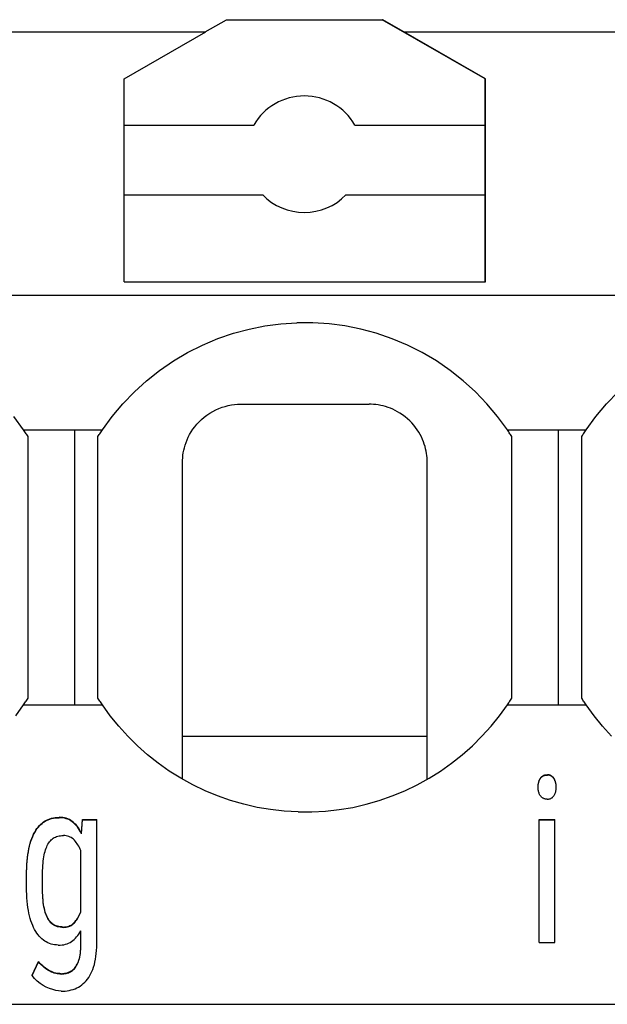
# Model space of a CAD drawing. Header units: millimetres. Extents: x -105 to 192, y -71 to 139.
# Tile 34 of 42: x 49.43 to 54.47, y 41.78 to 50.23. Entities that reach past the tile are written whole.
import ezdxf

# ---------------------------------------------------------------- set-up
doc = ezdxf.new("R2010")
doc.units = ezdxf.units.MM
doc.header["$LTSCALE"] = 1.5
doc.linetypes.add('PHL_THICK', pattern=[0])
doc.layers.add('PROJECTION', color=7, linetype='CONTINUOUS')

msp = doc.modelspace()

# ---------------------------------------------------------------- linework, layer by layer
at = {"layer": 'PROJECTION', "color": 7, "linetype": 'PHL_THICK'}
for p, q in [((51.0203, 50.1268), (51.201, 50.2311)), ((51.201, 50.2311), (52.5389, 50.2311)), ((53.42, 49.7224), (52.5389, 50.2311)), ((52.5389, 50.2311), (52.5439, 50.2311)), ((52.7247, 50.1268), (52.5439, 50.2311)), ((48.5747, 50.1268), (51.0253, 50.1268)), ((50.325, 49.7224), (51.0253, 50.1268)), ((53.425, 49.7224), (52.7247, 50.1268)), ((52.7247, 50.1268), (55.1753, 50.1268)), ((50.325, 47.9811), (50.325, 49.7224)), ((53.42, 49.3271), (53.42, 49.7224)), ((53.425, 47.9811), (53.425, 49.7224)), ((53.42, 49.3886), (53.425, 49.3886)), ((50.325, 49.3271), (51.437, 49.3271)), ((52.303, 49.3271), (53.42, 49.3271)), ((53.42, 48.7271), (53.42, 49.3271)), ((53.42, 49.1771), (53.425, 49.1771)), ((50.325, 48.7271), (51.5129, 48.7271)), ((52.2271, 48.7271), (53.42, 48.7271)), ((53.42, 47.9811), (53.42, 48.7271)), ((53.42, 48.6128), (53.425, 48.6128)), ((50.325, 47.9811), (53.425, 47.9811)), ((37.35, 47.867), (62.25, 47.867)), ((51.2625, 47.5398), (51.3958, 47.5757)), ((51.3958, 47.5757), (51.5312, 47.6028)), ((51.5312, 47.6028), (51.6682, 47.6209)), ((51.6682, 47.6209), (51.806, 47.63)), ((51.9441, 47.63), (51.806, 47.63)), ((52.0819, 47.6209), (51.9441, 47.63)), ((52.2187, 47.6028), (52.0819, 47.6209)), ((52.3542, 47.5757), (52.2187, 47.6028)), ((52.4875, 47.5398), (52.3542, 47.5757)), ((50.9964, 47.4385), (51.1277, 47.4937)), ((51.1277, 47.4937), (51.2625, 47.5398)), ((52.6223, 47.4936), (52.4875, 47.5398)), ((52.7537, 47.4385), (52.6223, 47.4936)), ((50.8691, 47.3745), (50.9964, 47.4385)), ((52.8809, 47.3745), (52.7537, 47.4385)), ((50.7464, 47.3021), (50.8691, 47.3745)), ((53.0035, 47.3021), (52.8809, 47.3745)), ((50.629, 47.2215), (50.7464, 47.3021)), ((53.121, 47.2215), (53.0035, 47.3021)), ((50.5173, 47.1332), (50.629, 47.2215)), ((53.2327, 47.1332), (53.121, 47.2215)), ((50.4119, 47.0376), (50.5173, 47.1332)), ((53.3382, 47.0375), (53.2327, 47.1332)), ((50.3132, 46.935), (50.4119, 47.0376)), ((53.4368, 46.9349), (53.3382, 47.0375)), ((54.4632, 46.935), (54.5619, 47.0376)), ((50.2217, 46.826), (50.3132, 46.935)), ((51.1369, 46.8944), (51.1639, 46.9044)), ((51.1639, 46.9044), (51.1909, 46.9128)), ((51.1909, 46.9128), (51.2178, 46.9195)), ((51.2178, 46.9195), (51.2445, 46.9246)), ((51.2445, 46.9246), (51.2708, 46.9282)), ((51.2708, 46.9282), (51.2966, 46.9303)), ((51.2966, 46.9303), (51.3218, 46.9311)), ((51.3218, 46.9311), (51.3224, 46.9311)), ((51.3224, 46.9311), (51.3229, 46.9311)), ((51.3229, 46.9311), (51.3234, 46.9311)), ((51.3234, 46.9311), (51.3239, 46.9311)), ((51.3239, 46.9311), (51.3245, 46.9311)), ((51.3245, 46.9311), (51.325, 46.9311)), ((51.325, 46.9311), (51.3775, 46.9311)), ((51.3775, 46.9311), (51.4314, 46.9311)), ((51.4314, 46.9311), (51.4867, 46.9311)), ((51.4867, 46.9311), (51.5433, 46.9311)), ((51.5433, 46.9311), (51.6013, 46.9311)), ((51.6013, 46.9311), (51.6606, 46.9311)), ((51.6606, 46.9311), (51.7209, 46.9311)), ((51.7209, 46.9311), (51.7822, 46.9311)), ((51.7822, 46.9311), (51.844, 46.9311)), ((51.844, 46.9311), (51.906, 46.9311)), ((51.906, 46.9311), (51.9679, 46.9311)), ((51.9679, 46.9311), (52.029, 46.9311)), ((52.029, 46.9311), (52.0894, 46.9311)), ((52.0894, 46.9311), (52.1487, 46.9311)), ((52.1487, 46.9311), (52.2067, 46.9311)), ((52.2067, 46.9311), (52.2633, 46.9311)), ((52.2633, 46.9311), (52.3186, 46.9311)), ((52.3186, 46.9311), (52.3724, 46.9311)), ((52.3724, 46.9311), (52.425, 46.9311)), ((52.4445, 46.9307), (52.425, 46.9311)), ((52.4643, 46.9296), (52.4445, 46.9307)), ((52.4844, 46.9276), (52.4643, 46.9296)), ((52.5048, 46.9247), (52.4844, 46.9276)), ((52.5255, 46.9209), (52.5048, 46.9247)), ((52.5463, 46.9162), (52.5255, 46.9209)), ((52.5673, 46.9104), (52.5463, 46.9162)), ((52.5882, 46.9037), (52.5673, 46.9104)), ((52.6092, 46.896), (52.5882, 46.9037)), ((53.5281, 46.8262), (53.4368, 46.9349)), ((54.3717, 46.826), (54.4632, 46.935)), ((49.4621, 46.7111), (49.3781, 46.8262)), ((50.1379, 46.7111), (50.2217, 46.826)), ((50.988, 46.8005), (51.0102, 46.8196)), ((51.0102, 46.8196), (51.0337, 46.8375)), ((51.0337, 46.8375), (51.0584, 46.8541)), ((51.0584, 46.8541), (51.0839, 46.8691)), ((51.0839, 46.8691), (51.1102, 46.8826)), ((51.1102, 46.8826), (51.1369, 46.8944)), ((52.63, 46.8872), (52.6092, 46.896)), ((52.6505, 46.8774), (52.63, 46.8872)), ((52.6707, 46.8665), (52.6505, 46.8774)), ((52.6905, 46.8548), (52.6707, 46.8665)), ((52.7129, 46.8399), (52.6905, 46.8548)), ((52.7343, 46.8239), (52.7129, 46.8399)), ((52.7548, 46.8069), (52.7343, 46.8239)), ((53.6121, 46.7111), (53.5281, 46.8262)), ((54.2879, 46.7111), (54.3717, 46.826)), ((50.9139, 46.7156), (50.9301, 46.7377)), ((50.9301, 46.7377), (50.9478, 46.7593)), ((50.9478, 46.7593), (50.9671, 46.7803)), ((50.9671, 46.7803), (50.988, 46.8005)), ((52.7741, 46.789), (52.7548, 46.8069)), ((52.7922, 46.7704), (52.7741, 46.789)), ((52.8091, 46.7512), (52.7922, 46.7704)), ((52.8246, 46.7316), (52.8091, 46.7512)), ((52.8389, 46.7115), (52.8246, 46.7316)), ((49.4677, 46.7029), (49.4621, 46.7111)), ((49.4621, 46.7111), (49.9, 46.7111)), ((49.4732, 46.6947), (49.4677, 46.7029)), ((49.4786, 46.6864), (49.4732, 46.6947)), ((49.484, 46.6782), (49.4786, 46.6864)), ((49.4894, 46.6699), (49.484, 46.6782)), ((49.4947, 46.6616), (49.4894, 46.6699)), ((49.5, 46.6533), (49.4947, 46.6616)), ((49.5, 46.575), (49.5, 46.6533)), ((49.9, 46.7111), (49.9396, 46.7111)), ((49.9, 46.6183), (49.9, 46.7111)), ((49.9396, 46.7111), (49.9793, 46.7111)), ((49.9793, 46.7111), (50.0189, 46.7111)), ((50.0189, 46.7111), (50.0586, 46.7111)), ((50.0586, 46.7111), (50.0982, 46.7111)), ((50.0982, 46.7111), (50.1379, 46.7111)), ((50.1, 46.6533), (50.1053, 46.6616)), ((50.1, 46.575), (50.1, 46.6533)), ((50.1053, 46.6616), (50.1106, 46.6699)), ((50.1106, 46.6699), (50.116, 46.6782)), ((50.116, 46.6782), (50.1214, 46.6864)), ((50.1214, 46.6864), (50.1268, 46.6947)), ((50.1268, 46.6947), (50.1323, 46.7029)), ((50.1323, 46.7029), (50.1379, 46.7111)), ((50.8642, 46.6253), (50.8745, 46.6479)), ((50.8745, 46.6479), (50.8861, 46.6706)), ((50.8861, 46.6706), (50.8992, 46.6932)), ((50.8992, 46.6932), (50.9139, 46.7156)), ((52.852, 46.6912), (52.8389, 46.7115)), ((52.8639, 46.6707), (52.852, 46.6912)), ((52.8745, 46.6502), (52.8639, 46.6707)), ((52.8839, 46.6297), (52.8745, 46.6502)), ((53.6177, 46.7029), (53.6121, 46.7111)), ((53.6121, 46.7111), (54.05, 46.7111)), ((53.6232, 46.6947), (53.6177, 46.7029)), ((53.6286, 46.6864), (53.6232, 46.6947)), ((53.634, 46.6782), (53.6286, 46.6864)), ((53.6394, 46.6699), (53.634, 46.6782)), ((53.6447, 46.6616), (53.6394, 46.6699)), ((53.65, 46.6533), (53.6447, 46.6616)), ((53.65, 46.575), (53.65, 46.6533)), ((54.05, 46.7111), (54.0896, 46.7111)), ((54.05, 46.6183), (54.05, 46.7111)), ((54.0896, 46.7111), (54.1293, 46.7111)), ((54.1293, 46.7111), (54.1689, 46.7111)), ((54.1689, 46.7111), (54.2086, 46.7111)), ((54.2086, 46.7111), (54.2482, 46.7111)), ((54.2482, 46.7111), (54.2879, 46.7111)), ((54.25, 46.6533), (54.2553, 46.6616)), ((54.25, 46.575), (54.25, 46.6533)), ((54.2553, 46.6616), (54.2606, 46.6699)), ((54.2606, 46.6699), (54.266, 46.6782)), ((54.266, 46.6782), (54.2714, 46.6864)), ((54.2714, 46.6864), (54.2768, 46.6947)), ((54.2768, 46.6947), (54.2823, 46.7029)), ((54.2823, 46.7029), (54.2879, 46.7111)), ((49.5, 46.5018), (49.5, 46.575)), ((49.9, 46.5447), (49.9, 46.6183)), ((50.1, 46.5018), (50.1, 46.575)), ((50.8414, 46.558), (50.8478, 46.5802)), ((50.8478, 46.5802), (50.8554, 46.6027)), ((50.8554, 46.6027), (50.8642, 46.6253)), ((52.8922, 46.6092), (52.8839, 46.6297)), ((52.8994, 46.5889), (52.8922, 46.6092)), ((52.9057, 46.5688), (52.8994, 46.5889)), ((52.9109, 46.5488), (52.9057, 46.5688)), ((53.65, 46.5018), (53.65, 46.575)), ((54.05, 46.5447), (54.05, 46.6183)), ((54.25, 46.5018), (54.25, 46.575)), ((49.5, 46.4229), (49.5, 46.5018)), ((49.9, 46.4682), (49.9, 46.5447)), ((50.1, 46.4229), (50.1, 46.5018)), ((50.8267, 46.472), (50.8288, 46.4931)), ((50.8288, 46.4931), (50.832, 46.5144)), ((50.832, 46.5144), (50.8361, 46.536)), ((50.8361, 46.536), (50.8414, 46.558)), ((52.9153, 46.529), (52.9109, 46.5488)), ((52.9188, 46.5095), (52.9153, 46.529)), ((52.9215, 46.4902), (52.9188, 46.5095)), ((52.9234, 46.4713), (52.9215, 46.4902)), ((53.65, 46.4229), (53.65, 46.5018)), ((54.05, 46.4682), (54.05, 46.5447)), ((54.25, 46.4229), (54.25, 46.5018)), ((49.5, 46.3423), (49.5, 46.4229)), ((49.9, 46.376), (49.9, 46.4682)), ((50.1, 46.3423), (50.1, 46.4229)), ((50.825, 46.4311), (50.8254, 46.4514)), ((50.825, 43.7125), (50.825, 46.4311)), ((50.8254, 46.4514), (50.8267, 46.472)), ((52.9245, 46.4526), (52.9234, 46.4713)), ((52.925, 46.4343), (52.9245, 46.4526)), ((52.925, 46.4337), (52.925, 46.4343)), ((52.925, 46.4332), (52.925, 46.4337)), ((52.925, 46.4327), (52.925, 46.4332)), ((52.925, 46.4322), (52.925, 46.4327)), ((52.925, 46.4316), (52.925, 46.4322)), ((52.925, 46.4311), (52.925, 46.4316)), ((52.925, 46.3574), (52.925, 46.4311)), ((53.65, 46.3423), (53.65, 46.4229)), ((54.05, 46.376), (54.05, 46.4682)), ((54.25, 46.3423), (54.25, 46.4229)), ((49.5, 46.2754), (49.5, 46.3423)), ((49.9, 46.3008), (49.9, 46.376)), ((50.1, 46.2754), (50.1, 46.3423)), ((52.925, 46.2812), (52.925, 46.3574)), ((53.65, 46.2754), (53.65, 46.3423)), ((54.05, 46.3008), (54.05, 46.376)), ((54.25, 46.2754), (54.25, 46.3423)), ((49.5, 46.1949), (49.5, 46.2754)), ((49.9, 46.2228), (49.9, 46.3008)), ((49.9, 46.1354), (49.9, 46.2228)), ((50.1, 46.1949), (50.1, 46.2754)), ((52.925, 46.2022), (52.925, 46.2812)), ((53.65, 46.1949), (53.65, 46.2754)), ((54.05, 46.2228), (54.05, 46.3008)), ((54.05, 46.1354), (54.05, 46.2228)), ((54.25, 46.1949), (54.25, 46.2754)), ((49.5, 46.1107), (49.5, 46.1949)), ((50.1, 46.1107), (50.1, 46.1949)), ((52.925, 46.1198), (52.925, 46.2022)), ((53.65, 46.1107), (53.65, 46.1949)), ((54.25, 46.1107), (54.25, 46.1949)), ((49.5, 46.0225), (49.5, 46.1107)), ((49.9, 46.0408), (49.9, 46.1354)), ((50.1, 46.0225), (50.1, 46.1107)), ((52.925, 46.0334), (52.925, 46.1198)), ((53.65, 46.0225), (53.65, 46.1107)), ((54.05, 46.0408), (54.05, 46.1354)), ((54.25, 46.0225), (54.25, 46.1107)), ((49.5, 45.9356), (49.5, 46.0225)), ((49.9, 45.949), (49.9, 46.0408)), ((50.1, 45.9356), (50.1, 46.0225)), ((52.925, 45.9424), (52.925, 46.0334)), ((53.65, 45.9356), (53.65, 46.0225)), ((54.05, 45.949), (54.05, 46.0408)), ((54.25, 45.9356), (54.25, 46.0225)), ((49.5, 45.8423), (49.5, 45.9356)), ((49.9, 45.8536), (49.9, 45.949)), ((50.1, 45.8423), (50.1, 45.9356)), ((52.925, 45.8461), (52.925, 45.9424)), ((53.65, 45.8423), (53.65, 45.9356)), ((54.05, 45.8536), (54.05, 45.949)), ((54.25, 45.8423), (54.25, 45.9356)), ((49.5, 45.7459), (49.5, 45.8423)), ((49.9, 45.7535), (49.9, 45.8536)), ((50.1, 45.7459), (50.1, 45.8423)), ((52.925, 45.7446), (52.925, 45.8461)), ((53.65, 45.7459), (53.65, 45.8423)), ((54.05, 45.7535), (54.05, 45.8536)), ((54.25, 45.7459), (54.25, 45.8423)), ((49.5, 45.651), (49.5, 45.7459)), ((49.9, 45.6544), (49.9, 45.7535)), ((50.1, 45.651), (50.1, 45.7459)), ((52.925, 45.639), (52.925, 45.7446)), ((53.65, 45.651), (53.65, 45.7459)), ((54.05, 45.6544), (54.05, 45.7535)), ((54.25, 45.651), (54.25, 45.7459)), ((49.5, 45.5561), (49.5, 45.651)), ((49.9, 45.5545), (49.9, 45.6544)), ((50.1, 45.5561), (50.1, 45.651)), ((52.925, 45.5316), (52.925, 45.639)), ((53.65, 45.5561), (53.65, 45.651)), ((54.05, 45.5545), (54.05, 45.6544)), ((54.25, 45.5561), (54.25, 45.651)), ((49.5, 45.4674), (49.5, 45.5561)), ((49.9, 45.4609), (49.9, 45.5545)), ((50.1, 45.4674), (50.1, 45.5561)), ((53.65, 45.4674), (53.65, 45.5561)), ((54.05, 45.4609), (54.05, 45.5545)), ((54.25, 45.4674), (54.25, 45.5561)), ((49.5, 45.3715), (49.5, 45.4674)), ((50.1, 45.3715), (50.1, 45.4674)), ((52.925, 45.4258), (52.925, 45.5316)), ((53.65, 45.3715), (53.65, 45.4674)), ((54.25, 45.3715), (54.25, 45.4674)), ((49.9, 45.3618), (49.9, 45.4609)), ((52.925, 45.3239), (52.925, 45.4258)), ((54.05, 45.3618), (54.05, 45.4609)), ((49.5, 45.2779), (49.5, 45.3715)), ((49.9, 45.2648), (49.9, 45.3618)), ((50.1, 45.2779), (50.1, 45.3715)), ((52.925, 45.2273), (52.925, 45.3239)), ((53.65, 45.2779), (53.65, 45.3715)), ((54.05, 45.2648), (54.05, 45.3618)), ((54.25, 45.2779), (54.25, 45.3715)), ((49.5, 45.1898), (49.5, 45.2779)), ((49.9, 45.1682), (49.9, 45.2648)), ((50.1, 45.1898), (50.1, 45.2779)), ((52.925, 45.1358), (52.925, 45.2273)), ((53.65, 45.1898), (53.65, 45.2779)), ((54.05, 45.1682), (54.05, 45.2648)), ((54.25, 45.1898), (54.25, 45.2779)), ((49.5, 45.1011), (49.5, 45.1898)), ((49.9, 45.0799), (49.9, 45.1682)), ((50.1, 45.1011), (50.1, 45.1898)), ((52.925, 45.049), (52.925, 45.1358)), ((53.65, 45.1011), (53.65, 45.1898)), ((54.05, 45.0799), (54.05, 45.1682)), ((54.25, 45.1011), (54.25, 45.1898)), ((49.5, 45.0218), (49.5, 45.1011)), ((49.9, 44.9959), (49.9, 45.0799)), ((50.1, 45.0218), (50.1, 45.1011)), ((52.925, 44.9663), (52.925, 45.049)), ((53.65, 45.0218), (53.65, 45.1011)), ((54.05, 44.9959), (54.05, 45.0799)), ((54.25, 45.0218), (54.25, 45.1011)), ((49.5, 44.9401), (49.5, 45.0218)), ((49.9, 44.909), (49.9, 44.9959)), ((50.1, 44.9401), (50.1, 45.0218)), ((52.925, 44.8871), (52.925, 44.9663)), ((53.65, 44.9401), (53.65, 45.0218)), ((54.05, 44.909), (54.05, 44.9959)), ((54.25, 44.9401), (54.25, 45.0218)), ((49.5, 44.8556), (49.5, 44.9401)), ((49.9, 44.8191), (49.9, 44.909)), ((50.1, 44.8556), (50.1, 44.9401)), ((52.925, 44.8107), (52.925, 44.8871)), ((53.65, 44.8556), (53.65, 44.9401)), ((54.05, 44.8191), (54.05, 44.909)), ((54.25, 44.8556), (54.25, 44.9401)), ((49.5, 44.7728), (49.5, 44.8556)), ((49.9, 44.736), (49.9, 44.8191)), ((50.1, 44.7728), (50.1, 44.8556)), ((52.925, 44.7368), (52.925, 44.8107)), ((53.65, 44.7728), (53.65, 44.8556)), ((54.05, 44.736), (54.05, 44.8191)), ((54.25, 44.7728), (54.25, 44.8556)), ((49.5, 44.696), (49.5, 44.7728)), ((49.9, 44.6574), (49.9, 44.736)), ((50.1, 44.696), (50.1, 44.7728)), ((52.925, 44.665), (52.925, 44.7368)), ((53.65, 44.696), (53.65, 44.7728)), ((54.05, 44.6574), (54.05, 44.736)), ((54.25, 44.696), (54.25, 44.7728)), ((49.5, 44.6237), (49.5, 44.696)), ((49.5, 44.5573), (49.5, 44.6237)), ((49.9, 44.5861), (49.9, 44.6574)), ((50.1, 44.6237), (50.1, 44.696)), ((50.1, 44.5573), (50.1, 44.6237)), ((52.925, 44.5949), (52.925, 44.665)), ((53.65, 44.6237), (53.65, 44.696)), ((53.65, 44.5573), (53.65, 44.6237)), ((54.05, 44.5861), (54.05, 44.6574)), ((54.25, 44.6237), (54.25, 44.696)), ((54.25, 44.5573), (54.25, 44.6237)), ((49.5, 44.4858), (49.5, 44.5573)), ((49.9, 44.5131), (49.9, 44.5861)), ((50.1, 44.4858), (50.1, 44.5573)), ((52.925, 44.5264), (52.925, 44.5949)), ((53.65, 44.4858), (53.65, 44.5573)), ((54.05, 44.5131), (54.05, 44.5861)), ((54.25, 44.4858), (54.25, 44.5573)), ((49.5, 44.4089), (49.5, 44.4858)), ((49.9, 44.4343), (49.9, 44.5131)), ((50.1, 44.4089), (50.1, 44.4858)), ((52.925, 44.4591), (52.925, 44.5264)), ((52.925, 44.393), (52.925, 44.4591)), ((53.65, 44.4089), (53.65, 44.4858)), ((54.05, 44.4343), (54.05, 44.5131)), ((54.25, 44.4089), (54.25, 44.4858)), ((49.4677, 44.3593), (49.4732, 44.3675)), ((49.4732, 44.3675), (49.4786, 44.3758)), ((49.4786, 44.3758), (49.484, 44.384)), ((49.484, 44.384), (49.4894, 44.3923)), ((49.4894, 44.3923), (49.4947, 44.4006)), ((49.4947, 44.4006), (49.5, 44.4089)), ((49.9, 44.3511), (49.9, 44.4343)), ((50.1053, 44.4006), (50.1, 44.4089)), ((50.1106, 44.3923), (50.1053, 44.4006)), ((50.116, 44.384), (50.1106, 44.3923)), ((50.1214, 44.3758), (50.116, 44.384)), ((50.1268, 44.3675), (50.1214, 44.3758)), ((50.1323, 44.3593), (50.1268, 44.3675)), ((52.925, 44.3279), (52.925, 44.393)), ((53.6177, 44.3593), (53.6232, 44.3675)), ((53.6232, 44.3675), (53.6286, 44.3758)), ((53.6286, 44.3758), (53.634, 44.384)), ((53.634, 44.384), (53.6394, 44.3923)), ((53.6394, 44.3923), (53.6447, 44.4006)), ((53.6447, 44.4006), (53.65, 44.4089)), ((54.05, 44.3511), (54.05, 44.4343)), ((54.2553, 44.4006), (54.25, 44.4089)), ((54.2606, 44.3923), (54.2553, 44.4006)), ((54.266, 44.384), (54.2606, 44.3923)), ((54.2714, 44.3758), (54.266, 44.384)), ((54.2768, 44.3675), (54.2714, 44.3758)), ((54.2823, 44.3593), (54.2768, 44.3675)), ((49.3945, 44.2572), (49.4621, 44.3511)), ((49.4621, 44.3511), (49.4677, 44.3593)), ((49.4621, 44.3511), (49.9, 44.3511)), ((49.9, 44.3511), (49.9396, 44.3511)), ((49.9396, 44.3511), (49.9793, 44.3511)), ((49.9793, 44.3511), (50.0189, 44.3511)), ((50.0189, 44.3511), (50.0586, 44.3511)), ((50.0586, 44.3511), (50.0982, 44.3511)), ((50.0982, 44.3511), (50.1379, 44.3511)), ((50.1379, 44.3511), (50.1323, 44.3593)), ((50.2055, 44.2572), (50.1379, 44.3511)), ((52.925, 44.2637), (52.925, 44.3279)), ((53.5445, 44.2572), (53.6121, 44.3511)), ((53.6121, 44.3511), (53.6177, 44.3593)), ((53.6121, 44.3511), (54.2879, 44.3511)), ((54.2879, 44.3511), (54.2823, 44.3593)), ((54.3555, 44.2572), (54.2879, 44.3511)), ((50.2783, 44.1671), (50.2055, 44.2572)), ((52.925, 44.2002), (52.925, 44.2637)), ((52.925, 44.1374), (52.925, 44.2002)), ((53.4717, 44.1671), (53.5445, 44.2572)), ((54.4283, 44.1671), (54.3555, 44.2572)), ((50.3559, 44.0811), (50.2783, 44.1671)), ((52.925, 44.0753), (52.925, 44.1374)), ((53.3941, 44.0812), (53.4717, 44.1671)), ((54.5059, 44.0811), (54.4283, 44.1671)), ((50.4383, 43.9994), (50.3559, 44.0811)), ((50.825, 44.0811), (52.925, 44.0811)), ((52.925, 44.0137), (52.925, 44.0753)), ((53.3117, 43.9995), (53.3941, 44.0812)), ((50.5252, 43.9224), (50.4383, 43.9994)), ((52.925, 43.9526), (52.925, 44.0137)), ((52.925, 43.892), (52.925, 43.9526)), ((53.2248, 43.9224), (53.3117, 43.9995)), ((50.6162, 43.8502), (50.5252, 43.9224)), ((52.925, 43.8318), (52.925, 43.892)), ((53.1337, 43.8501), (53.2248, 43.9224)), ((50.7114, 43.783), (50.6162, 43.8502)), ((50.8103, 43.721), (50.7114, 43.783)), ((52.925, 43.772), (52.925, 43.8318)), ((52.925, 43.7125), (52.925, 43.772)), ((52.9397, 43.721), (53.0385, 43.7829)), ((53.0385, 43.7829), (53.1337, 43.8501)), ((50.9126, 43.6646), (50.8103, 43.721)), ((52.8374, 43.6646), (52.9397, 43.721)), ((53.8793, 43.683), (53.8806, 43.6885)), ((53.8806, 43.6885), (53.8822, 43.6937)), ((53.8806, 43.6852), (53.8822, 43.6905)), ((53.8822, 43.6937), (53.8839, 43.6989)), ((53.8822, 43.6905), (53.8839, 43.6957)), ((53.8839, 43.6989), (53.8859, 43.7039)), ((53.8839, 43.6957), (53.8859, 43.7007)), ((53.8859, 43.7039), (53.888, 43.7088)), ((53.8859, 43.7007), (53.888, 43.7055)), ((53.888, 43.7088), (53.8904, 43.7135)), ((53.888, 43.7055), (53.8904, 43.7102)), ((53.8904, 43.7135), (53.893, 43.718)), ((53.8904, 43.7102), (53.893, 43.7148)), ((53.893, 43.718), (53.8958, 43.7225)), ((53.893, 43.7148), (53.8958, 43.7192)), ((53.8958, 43.7225), (53.8988, 43.7266)), ((53.8958, 43.7192), (53.8988, 43.7234)), ((53.8988, 43.7266), (53.902, 43.7305)), ((53.8988, 43.7234), (53.902, 43.7272)), ((53.902, 43.7305), (53.9053, 43.734)), ((53.902, 43.7272), (53.9053, 43.7307)), ((53.9053, 43.734), (53.9089, 43.7372)), ((53.9053, 43.7307), (53.9089, 43.7339)), ((53.9089, 43.7372), (53.9127, 43.74)), ((53.9089, 43.7339), (53.9127, 43.7368)), ((53.9127, 43.74), (53.9167, 43.7426)), ((53.9127, 43.7368), (53.9167, 43.7394)), ((53.9167, 43.7426), (53.9208, 43.7448)), ((53.9167, 43.7394), (53.9208, 43.7416)), ((53.9208, 43.7448), (53.9252, 43.7468)), ((53.9208, 43.7416), (53.9252, 43.7435)), ((53.9252, 43.7468), (53.9298, 43.7484)), ((53.9252, 43.7435), (53.9298, 43.7451)), ((53.9298, 43.7484), (53.9345, 43.7496)), ((53.9298, 43.7451), (53.9345, 43.7464)), ((53.9345, 43.7496), (53.9395, 43.7506)), ((53.9345, 43.7464), (53.9395, 43.7474)), ((53.9395, 43.7506), (53.9446, 43.7512)), ((53.9395, 43.7474), (53.9446, 43.748)), ((53.9446, 43.7512), (53.95, 43.7516)), ((53.9446, 43.748), (53.95, 43.7483)), ((53.95, 43.7516), (53.9554, 43.7516)), ((53.95, 43.7483), (53.9554, 43.7483)), ((53.9608, 43.7513), (53.9554, 43.7516)), ((53.9608, 43.748), (53.9554, 43.7483)), ((53.966, 43.7506), (53.9608, 43.7513)), ((53.966, 43.7474), (53.9608, 43.748)), ((53.9709, 43.7496), (53.966, 43.7506)), ((53.9709, 43.7464), (53.966, 43.7474)), ((53.9757, 43.7483), (53.9709, 43.7496)), ((53.9757, 43.7451), (53.9709, 43.7464)), ((53.9803, 43.7467), (53.9757, 43.7483)), ((53.9803, 43.7435), (53.9757, 43.7451)), ((53.9847, 43.7448), (53.9803, 43.7467)), ((53.9847, 43.7416), (53.9803, 43.7435)), ((53.9889, 43.7425), (53.9847, 43.7448)), ((53.9889, 43.7393), (53.9847, 43.7416)), ((53.9929, 43.7399), (53.9889, 43.7425)), ((53.9929, 43.7367), (53.9889, 43.7393)), ((53.9968, 43.737), (53.9929, 43.7399)), ((53.9968, 43.7338), (53.9929, 43.7367)), ((54.0004, 43.7338), (53.9968, 43.737)), ((54.0004, 43.7305), (53.9968, 43.7338)), ((54.0039, 43.7302), (54.0004, 43.7338)), ((54.0039, 43.727), (54.0004, 43.7305)), ((54.0071, 43.7263), (54.0039, 43.7302)), ((54.0071, 43.7231), (54.0039, 43.727)), ((54.0102, 43.7221), (54.0071, 43.7263)), ((54.0102, 43.7188), (54.0071, 43.7231)), ((54.013, 43.7176), (54.0102, 43.7221)), ((54.013, 43.7143), (54.0102, 43.7188)), ((54.0157, 43.713), (54.013, 43.7176)), ((54.0157, 43.7097), (54.013, 43.7143)), ((54.0181, 43.7082), (54.0157, 43.713)), ((54.0181, 43.705), (54.0157, 43.7097)), ((54.0204, 43.7033), (54.0181, 43.7082)), ((54.0204, 43.7001), (54.0181, 43.705)), ((54.0224, 43.6983), (54.0204, 43.7033)), ((54.0224, 43.6951), (54.0204, 43.7001)), ((54.0242, 43.6932), (54.0224, 43.6983)), ((54.0242, 43.6899), (54.0224, 43.6951)), ((54.0258, 43.6879), (54.0242, 43.6932)), ((54.0258, 43.6847), (54.0242, 43.6899)), ((54.0272, 43.6825), (54.0258, 43.6879)), ((51.0181, 43.6139), (50.9126, 43.6646)), ((51.1264, 43.5691), (51.0181, 43.6139)), ((52.6236, 43.5691), (52.732, 43.6139)), ((52.732, 43.6139), (52.8374, 43.6646)), ((53.8755, 43.6474), (53.8756, 43.6537)), ((53.8755, 43.6442), (53.8756, 43.6505)), ((53.8755, 43.6442), (53.8755, 43.6474)), ((53.8757, 43.6363), (53.8755, 43.6442)), ((53.8756, 43.6537), (53.876, 43.6598)), ((53.8756, 43.6505), (53.876, 43.6566)), ((53.8762, 43.6287), (53.8757, 43.6363)), ((53.876, 43.6598), (53.8765, 43.6658)), ((53.876, 43.6566), (53.8765, 43.6626)), ((53.877, 43.6213), (53.8762, 43.6287)), ((53.8765, 43.6658), (53.8772, 43.6717)), ((53.8765, 43.6626), (53.8772, 43.6685)), ((53.8781, 43.6142), (53.877, 43.6213)), ((53.8772, 43.6717), (53.8781, 43.6774)), ((53.8772, 43.6685), (53.8781, 43.6742)), ((53.8781, 43.6774), (53.8793, 43.683)), ((53.8781, 43.6742), (53.8793, 43.6798)), ((53.8796, 43.6073), (53.8781, 43.6142)), ((53.8793, 43.6798), (53.8806, 43.6852)), ((53.8814, 43.6007), (53.8796, 43.6073)), ((54.0247, 43.5992), (54.0262, 43.6043)), ((54.0272, 43.6793), (54.0258, 43.6847)), ((54.0262, 43.6043), (54.0275, 43.6095)), ((54.0283, 43.677), (54.0272, 43.6825)), ((54.0283, 43.6737), (54.0272, 43.6793)), ((54.0275, 43.6095), (54.0286, 43.6149)), ((54.0293, 43.6713), (54.0283, 43.677)), ((54.0293, 43.6681), (54.0283, 43.6737)), ((54.0286, 43.6149), (54.0294, 43.6205)), ((54.03, 43.6655), (54.0293, 43.6713)), ((54.03, 43.6623), (54.0293, 43.6681)), ((54.0294, 43.6205), (54.0301, 43.6262)), ((54.0306, 43.6596), (54.03, 43.6655)), ((54.0306, 43.6564), (54.03, 43.6623)), ((54.0301, 43.6262), (54.0306, 43.632)), ((54.0309, 43.6536), (54.0306, 43.6596)), ((54.0309, 43.6503), (54.0306, 43.6564)), ((54.0306, 43.632), (54.0309, 43.638)), ((54.031, 43.6474), (54.0309, 43.6536)), ((54.031, 43.6442), (54.0309, 43.6503)), ((54.0309, 43.638), (54.031, 43.6442)), ((54.031, 43.6441), (54.031, 43.6474)), ((51.2372, 43.5303), (51.1264, 43.5691)), ((51.3501, 43.4978), (51.2372, 43.5303)), ((52.3998, 43.4977), (52.5128, 43.5303)), ((52.5128, 43.5303), (52.6236, 43.5691)), ((53.8835, 43.5943), (53.8814, 43.6007)), ((53.8859, 43.5881), (53.8835, 43.5943)), ((53.8886, 43.5822), (53.8859, 43.5881)), ((53.8917, 43.5765), (53.8886, 43.5822)), ((53.8951, 43.5711), (53.8917, 43.5765)), ((53.898, 43.567), (53.8951, 43.5711)), ((53.9012, 43.5632), (53.898, 43.567)), ((53.9045, 43.5597), (53.9012, 43.5632)), ((53.908, 43.5566), (53.9045, 43.5597)), ((53.9118, 43.5537), (53.908, 43.5566)), ((53.9157, 43.5512), (53.9118, 43.5537)), ((53.9198, 43.5489), (53.9157, 43.5512)), ((53.9241, 43.547), (53.9198, 43.5489)), ((53.9286, 43.5454), (53.9241, 43.547)), ((53.9333, 43.544), (53.9286, 43.5454)), ((53.9382, 43.543), (53.9333, 43.544)), ((53.9433, 43.5423), (53.9382, 43.543)), ((53.9486, 43.542), (53.9433, 43.5423)), ((53.9541, 43.5419), (53.9486, 43.542)), ((53.9541, 43.5419), (53.9595, 43.5421)), ((53.9595, 43.5421), (53.9647, 43.5426)), ((53.9647, 43.5426), (53.9697, 43.5434)), ((53.9697, 43.5434), (53.9745, 43.5445)), ((53.9745, 43.5445), (53.9791, 43.5459)), ((53.9791, 43.5459), (53.9835, 43.5476)), ((53.9835, 43.5476), (53.9877, 43.5495)), ((53.9877, 43.5495), (53.9918, 43.5518)), ((53.9918, 43.5518), (53.9956, 43.5544)), ((53.9956, 43.5544), (53.9992, 43.5572)), ((53.9992, 43.5572), (54.0027, 43.5604)), ((54.0027, 43.5604), (54.0059, 43.5638)), ((54.0059, 43.5638), (54.0089, 43.5675)), ((54.0089, 43.5675), (54.0118, 43.5716)), ((54.0118, 43.5716), (54.0144, 43.5758)), ((54.0144, 43.5758), (54.0169, 43.5802)), ((54.0169, 43.5802), (54.0191, 43.5847)), ((54.0191, 43.5847), (54.0212, 43.5894)), ((54.0212, 43.5894), (54.0231, 43.5942)), ((54.0231, 43.5942), (54.0247, 43.5992)), ((51.4649, 43.4715), (51.3501, 43.4978)), ((51.5811, 43.4518), (51.4649, 43.4715)), ((51.6982, 43.4386), (51.5811, 43.4518)), ((51.8161, 43.4319), (51.6982, 43.4386)), ((51.9341, 43.4319), (52.0517, 43.4386)), ((52.0517, 43.4386), (52.1689, 43.4518)), ((52.1689, 43.4518), (52.2851, 43.4715)), ((52.2851, 43.4715), (52.3998, 43.4977)), ((49.6333, 43.3464), (49.6462, 43.3548)), ((49.6333, 43.3432), (49.6462, 43.3515)), ((49.6462, 43.3548), (49.6596, 43.3621)), ((49.6462, 43.3515), (49.6596, 43.3588)), ((49.6596, 43.3621), (49.6735, 43.3684)), ((49.6596, 43.3588), (49.6735, 43.3652)), ((49.6735, 43.3684), (49.6878, 43.3738)), ((49.6735, 43.3652), (49.6878, 43.3705)), ((49.6878, 43.3738), (49.7025, 43.3781)), ((49.6878, 43.3705), (49.7025, 43.3749)), ((49.7025, 43.3781), (49.7177, 43.3815)), ((49.7025, 43.3749), (49.7177, 43.3783)), ((49.7177, 43.3815), (49.7333, 43.384)), ((49.7177, 43.3783), (49.7333, 43.3808)), ((49.7333, 43.384), (49.7494, 43.3854)), ((49.7333, 43.3808), (49.7494, 43.3822)), ((49.7494, 43.3854), (49.7659, 43.3859)), ((49.7494, 43.3822), (49.7659, 43.3827)), ((49.7823, 43.3854), (49.7659, 43.3859)), ((49.7823, 43.3822), (49.7659, 43.3827)), ((49.7981, 43.3838), (49.7823, 43.3854)), ((49.7981, 43.3805), (49.7823, 43.3822)), ((49.8133, 43.381), (49.7981, 43.3838)), ((49.8133, 43.3778), (49.7981, 43.3805)), ((49.8278, 43.3772), (49.8133, 43.381)), ((49.8278, 43.374), (49.8133, 43.3778)), ((49.8417, 43.3723), (49.8278, 43.3772)), ((49.8417, 43.369), (49.8278, 43.374)), ((49.855, 43.3662), (49.8417, 43.3723)), ((49.855, 43.363), (49.8417, 43.369)), ((49.8677, 43.3591), (49.855, 43.3662)), ((49.8677, 43.3559), (49.855, 43.363)), ((49.8797, 43.3509), (49.8677, 43.3591)), ((49.8797, 43.3477), (49.8677, 43.3559)), ((49.8912, 43.3416), (49.8797, 43.3509)), ((49.9596, 43.2485), (49.9657, 43.3665)), ((49.9596, 43.2453), (49.9657, 43.3632)), ((49.9657, 43.3665), (50.0893, 43.3665)), ((49.9657, 43.3632), (49.9657, 43.3665)), ((49.9657, 43.3632), (50.0893, 43.3632)), ((50.0893, 42.3), (50.0893, 43.3665)), ((51.8161, 43.4319), (51.9341, 43.4319)), ((53.8838, 43.3678), (54.0197, 43.3678)), ((53.8838, 42.3104), (53.8838, 43.3678)), ((53.8838, 43.3645), (54.0197, 43.3645)), ((54.0197, 42.3104), (54.0197, 43.3678)), ((49.5569, 43.2585), (49.5663, 43.2743)), ((49.5569, 43.2553), (49.5663, 43.271)), ((49.5663, 43.2743), (49.5762, 43.2889)), ((49.5663, 43.271), (49.5762, 43.2857)), ((49.5762, 43.2889), (49.5867, 43.3025)), ((49.5762, 43.2857), (49.5867, 43.2993)), ((49.5867, 43.3025), (49.5976, 43.3151)), ((49.5867, 43.2993), (49.5976, 43.3119)), ((49.5976, 43.3151), (49.609, 43.3266)), ((49.5976, 43.3119), (49.609, 43.3234)), ((49.609, 43.3266), (49.6209, 43.337)), ((49.609, 43.3234), (49.6209, 43.3338)), ((49.6209, 43.337), (49.6333, 43.3464)), ((49.6209, 43.3338), (49.6333, 43.3432)), ((49.8912, 43.3384), (49.8797, 43.3477)), ((49.9023, 43.3313), (49.8912, 43.3416)), ((49.9023, 43.3281), (49.8912, 43.3384)), ((49.9129, 43.32), (49.9023, 43.3313)), ((49.9129, 43.3168), (49.9023, 43.3281)), ((49.9231, 43.3078), (49.9129, 43.32)), ((49.9231, 43.3045), (49.9129, 43.3168)), ((49.9329, 43.2945), (49.9231, 43.3078)), ((49.9329, 43.2912), (49.9231, 43.3045)), ((49.9422, 43.2802), (49.9329, 43.2945)), ((49.9422, 43.2769), (49.9329, 43.2912)), ((49.9511, 43.2649), (49.9422, 43.2802)), ((49.9511, 43.2616), (49.9422, 43.2769)), ((49.9596, 43.2485), (49.9511, 43.2649)), ((49.5184, 43.1632), (49.525, 43.1845)), ((49.5184, 43.1599), (49.525, 43.1812)), ((49.525, 43.1845), (49.5321, 43.2047)), ((49.525, 43.1812), (49.5321, 43.2014)), ((49.5321, 43.2047), (49.5398, 43.2237)), ((49.5321, 43.2014), (49.5398, 43.2205)), ((49.5398, 43.2237), (49.548, 43.2417)), ((49.5398, 43.2205), (49.548, 43.2385)), ((49.548, 43.2417), (49.5569, 43.2585)), ((49.548, 43.2385), (49.5569, 43.2553)), ((49.684, 43.1758), (49.6912, 43.1845)), ((49.6912, 43.1845), (49.6989, 43.1924)), ((49.6989, 43.1924), (49.7071, 43.1995)), ((49.7071, 43.1995), (49.7158, 43.2059)), ((49.7158, 43.2059), (49.725, 43.2115)), ((49.725, 43.2115), (49.7346, 43.2164)), ((49.7346, 43.2164), (49.7448, 43.2205)), ((49.7448, 43.2205), (49.7554, 43.2239)), ((49.7554, 43.2239), (49.7665, 43.2265)), ((49.7665, 43.2265), (49.7781, 43.2283)), ((49.7781, 43.2283), (49.7902, 43.2294)), ((49.7902, 43.2294), (49.8028, 43.2297)), ((49.8153, 43.2292), (49.8028, 43.2297)), ((49.8274, 43.2276), (49.8153, 43.2292)), ((49.8389, 43.225), (49.8274, 43.2276)), ((49.8499, 43.2214), (49.8389, 43.225)), ((49.8605, 43.2169), (49.8499, 43.2214)), ((49.8705, 43.2113), (49.8605, 43.2169)), ((49.88, 43.2047), (49.8705, 43.2113)), ((49.8891, 43.1971), (49.88, 43.2047)), ((49.8977, 43.1885), (49.8891, 43.1971)), ((49.9059, 43.1794), (49.8977, 43.1885)), ((49.9596, 43.2453), (49.9511, 43.2616)), ((49.9596, 43.2453), (49.9596, 43.2485)), ((49.5024, 43.0925), (49.5072, 43.1172)), ((49.5024, 43.0893), (49.5072, 43.1139)), ((49.5072, 43.1172), (49.5125, 43.1407)), ((49.5072, 43.1139), (49.5125, 43.1375)), ((49.5125, 43.1407), (49.5184, 43.1632)), ((49.5125, 43.1375), (49.5184, 43.1599)), ((49.6461, 43.0935), (49.6503, 43.1077)), ((49.6503, 43.1077), (49.6549, 43.1211)), ((49.6549, 43.1211), (49.6599, 43.1336)), ((49.6599, 43.1336), (49.6652, 43.1453)), ((49.6652, 43.1453), (49.671, 43.1562)), ((49.671, 43.1562), (49.6772, 43.1664)), ((49.6772, 43.1664), (49.684, 43.1758)), ((49.9137, 43.1697), (49.9059, 43.1794)), ((49.9212, 43.1595), (49.9137, 43.1697)), ((49.9283, 43.1487), (49.9212, 43.1595)), ((49.9351, 43.1374), (49.9283, 43.1487)), ((49.9416, 43.1255), (49.9351, 43.1374)), ((49.9476, 43.1131), (49.9416, 43.1255)), ((49.9534, 43.1001), (49.9476, 43.1131)), ((49.9534, 42.5728), (49.9534, 43.1001)), ((49.4897, 42.9821), (49.4919, 43.0114)), ((49.4919, 43.0114), (49.4948, 43.0396)), ((49.4919, 43.0082), (49.4948, 43.0364)), ((49.4948, 43.0396), (49.4983, 43.0666)), ((49.4948, 43.0364), (49.4983, 43.0634)), ((49.4983, 43.0666), (49.5024, 43.0925)), ((49.4983, 43.0634), (49.5024, 43.0893)), ((49.6304, 43.0104), (49.6328, 43.0287)), ((49.6328, 43.0287), (49.6356, 43.0461)), ((49.6356, 43.0461), (49.6387, 43.0628)), ((49.6387, 43.0628), (49.6422, 43.0786)), ((49.6422, 43.0786), (49.6461, 43.0935)), ((49.4872, 42.9198), (49.4881, 42.9515)), ((49.4872, 42.9166), (49.4881, 42.9483)), ((49.4881, 42.9515), (49.4897, 42.9821)), ((49.4881, 42.9483), (49.4897, 42.9788)), ((49.4897, 42.9788), (49.4919, 43.0082)), ((49.624, 42.9069), (49.6246, 42.9292)), ((49.6246, 42.9292), (49.6255, 42.9508)), ((49.6255, 42.9508), (49.6268, 42.9715)), ((49.6268, 42.9715), (49.6284, 42.9914)), ((49.6284, 42.9914), (49.6304, 43.0104)), ((49.4869, 42.887), (49.4872, 42.9198)), ((49.4869, 42.8837), (49.4872, 42.9166)), ((49.4869, 42.7853), (49.4869, 42.8837)), ((49.6238, 42.8837), (49.624, 42.9069)), ((49.6238, 42.7853), (49.6238, 42.8837)), ((49.4872, 42.7537), (49.4869, 42.7853)), ((49.624, 42.7644), (49.6238, 42.7885)), ((49.624, 42.7612), (49.6238, 42.7853)), ((49.6246, 42.7412), (49.624, 42.7644)), ((49.6246, 42.738), (49.624, 42.7612)), ((49.4881, 42.7232), (49.4872, 42.7537)), ((49.4897, 42.6938), (49.4881, 42.7232)), ((49.492, 42.6654), (49.4897, 42.6938)), ((49.6256, 42.7189), (49.6246, 42.7412)), ((49.6256, 42.7157), (49.6246, 42.738)), ((49.627, 42.6976), (49.6256, 42.7189)), ((49.627, 42.6943), (49.6256, 42.7157)), ((49.6288, 42.6771), (49.627, 42.6976)), ((49.6288, 42.6738), (49.627, 42.6943)), ((49.6309, 42.6575), (49.6288, 42.6771)), ((49.6309, 42.6542), (49.6288, 42.6738)), ((49.4948, 42.6381), (49.492, 42.6654)), ((49.4983, 42.6119), (49.4948, 42.6381)), ((49.5025, 42.5867), (49.4983, 42.6119)), ((49.6335, 42.6388), (49.6309, 42.6575)), ((49.6335, 42.6355), (49.6309, 42.6542)), ((49.6365, 42.621), (49.6335, 42.6388)), ((49.6365, 42.6177), (49.6335, 42.6355)), ((49.6398, 42.6041), (49.6365, 42.621)), ((49.6398, 42.6008), (49.6365, 42.6177)), ((49.6436, 42.5881), (49.6398, 42.6041)), ((49.6436, 42.5849), (49.6398, 42.6008)), ((49.6477, 42.573), (49.6436, 42.5881)), ((49.5073, 42.5626), (49.5025, 42.5867)), ((49.5126, 42.5395), (49.5073, 42.5626)), ((49.5186, 42.5175), (49.5126, 42.5395)), ((49.525, 42.4964), (49.5186, 42.5175)), ((49.6477, 42.5698), (49.6436, 42.5849)), ((49.6522, 42.5588), (49.6477, 42.573)), ((49.6522, 42.5556), (49.6477, 42.5698)), ((49.6572, 42.5455), (49.6522, 42.5588)), ((49.6572, 42.5423), (49.6522, 42.5556)), ((49.6625, 42.5331), (49.6572, 42.5455)), ((49.6625, 42.5299), (49.6572, 42.5423)), ((49.6683, 42.5216), (49.6625, 42.5331)), ((49.6683, 42.5184), (49.6625, 42.5299)), ((49.6745, 42.5109), (49.6683, 42.5216)), ((49.6745, 42.5077), (49.6683, 42.5184)), ((49.6812, 42.501), (49.6745, 42.5109)), ((49.6812, 42.4978), (49.6745, 42.5077)), ((49.9103, 42.4994), (49.9175, 42.5089)), ((49.9103, 42.4962), (49.9175, 42.5056)), ((49.9175, 42.5089), (49.9243, 42.5188)), ((49.9175, 42.5056), (49.9243, 42.5156)), ((49.9243, 42.5188), (49.9307, 42.5293)), ((49.9243, 42.5156), (49.9307, 42.526)), ((49.9307, 42.5293), (49.9369, 42.5402)), ((49.9307, 42.526), (49.9369, 42.537)), ((49.9369, 42.5402), (49.9427, 42.5517)), ((49.9369, 42.537), (49.9427, 42.5484)), ((49.9427, 42.5517), (49.9482, 42.5636)), ((49.9427, 42.5484), (49.9482, 42.5604)), ((49.9482, 42.5636), (49.9534, 42.5761)), ((49.9482, 42.5604), (49.9534, 42.5728)), ((49.5321, 42.4765), (49.525, 42.4964)), ((49.5396, 42.4575), (49.5321, 42.4765)), ((49.5478, 42.4396), (49.5396, 42.4575)), ((49.5565, 42.4227), (49.5478, 42.4396)), ((49.5657, 42.4069), (49.5565, 42.4227)), ((49.6885, 42.4919), (49.6812, 42.501)), ((49.6885, 42.4887), (49.6812, 42.4978)), ((49.6962, 42.4836), (49.6885, 42.4919)), ((49.6962, 42.4804), (49.6885, 42.4887)), ((49.7044, 42.4761), (49.6962, 42.4836)), ((49.7044, 42.4729), (49.6962, 42.4804)), ((49.7132, 42.4694), (49.7044, 42.4761)), ((49.7132, 42.4662), (49.7044, 42.4729)), ((49.7224, 42.4635), (49.7132, 42.4694)), ((49.7224, 42.4603), (49.7132, 42.4662)), ((49.7322, 42.4584), (49.7224, 42.4635)), ((49.7322, 42.4552), (49.7224, 42.4603)), ((49.7424, 42.4541), (49.7322, 42.4584)), ((49.7424, 42.4509), (49.7322, 42.4552)), ((49.7532, 42.4506), (49.7424, 42.4541)), ((49.7532, 42.4474), (49.7424, 42.4509)), ((49.7645, 42.4479), (49.7532, 42.4506)), ((49.7645, 42.4446), (49.7532, 42.4474)), ((49.7762, 42.446), (49.7645, 42.4479)), ((49.7762, 42.4427), (49.7645, 42.4446)), ((49.7885, 42.4448), (49.7762, 42.446)), ((49.7885, 42.4416), (49.7762, 42.4427)), ((49.8013, 42.4445), (49.7885, 42.4448)), ((49.8013, 42.4413), (49.7885, 42.4416)), ((49.8013, 42.4445), (49.8139, 42.4451)), ((49.8013, 42.4413), (49.8139, 42.4418)), ((49.8139, 42.4451), (49.826, 42.4465)), ((49.8139, 42.4418), (49.826, 42.4433)), ((49.826, 42.4465), (49.8375, 42.4489)), ((49.826, 42.4433), (49.8375, 42.4456)), ((49.8375, 42.4489), (49.8485, 42.4521)), ((49.8375, 42.4456), (49.8485, 42.4489)), ((49.8485, 42.4521), (49.8589, 42.4563)), ((49.8485, 42.4489), (49.8589, 42.4531)), ((49.8589, 42.4563), (49.8688, 42.4614)), ((49.8589, 42.4531), (49.8688, 42.4581)), ((49.8688, 42.4614), (49.8781, 42.4673)), ((49.8688, 42.4581), (49.8781, 42.4641)), ((49.8781, 42.4673), (49.8869, 42.4742)), ((49.8781, 42.4641), (49.8869, 42.471)), ((49.8869, 42.4742), (49.8951, 42.482)), ((49.8869, 42.471), (49.8951, 42.4788)), ((49.8951, 42.482), (49.9029, 42.4904)), ((49.8951, 42.4788), (49.9029, 42.4872)), ((49.9029, 42.4904), (49.9103, 42.4994)), ((49.9029, 42.4872), (49.9103, 42.4962)), ((49.5754, 42.392), (49.5657, 42.4069)), ((49.5856, 42.3782), (49.5754, 42.392)), ((49.5963, 42.3654), (49.5856, 42.3782)), ((49.6074, 42.3535), (49.5963, 42.3654)), ((49.619, 42.3427), (49.6074, 42.3535)), ((49.6311, 42.3328), (49.619, 42.3427)), ((49.8842, 42.328), (49.8953, 42.3373)), ((49.8953, 42.3373), (49.9061, 42.3476)), ((49.9061, 42.3476), (49.9164, 42.3588)), ((49.9164, 42.3588), (49.9262, 42.371)), ((49.9262, 42.371), (49.9357, 42.384)), ((49.9357, 42.384), (49.9447, 42.3981)), ((49.9447, 42.3981), (49.9534, 42.413)), ((49.9534, 42.2912), (49.9534, 42.413)), ((49.6437, 42.324), (49.6311, 42.3328)), ((49.6567, 42.3162), (49.6437, 42.324)), ((49.6701, 42.3093), (49.6567, 42.3162)), ((49.684, 42.3035), (49.6701, 42.3093)), ((49.6982, 42.2986), (49.684, 42.3035)), ((49.7129, 42.2948), (49.6982, 42.2986)), ((49.728, 42.292), (49.7129, 42.2948)), ((49.7436, 42.2901), (49.728, 42.292)), ((49.7595, 42.2893), (49.7436, 42.2901)), ((49.7595, 42.2893), (49.7757, 42.2895)), ((49.7757, 42.2895), (49.7913, 42.2907)), ((49.7913, 42.2907), (49.8063, 42.2929)), ((49.8063, 42.2929), (49.8208, 42.2962)), ((49.8208, 42.2962), (49.8346, 42.3005)), ((49.8346, 42.3005), (49.8479, 42.3058)), ((49.8479, 42.3058), (49.8606, 42.3122)), ((49.8606, 42.3122), (49.8726, 42.3196)), ((49.8726, 42.3196), (49.8842, 42.328)), ((49.951, 42.2381), (49.9523, 42.2559)), ((49.951, 42.2348), (49.9523, 42.2527)), ((49.9523, 42.2559), (49.9531, 42.2747)), ((49.9523, 42.2527), (49.9531, 42.2715)), ((49.9531, 42.2747), (49.9534, 42.2944)), ((49.9531, 42.2715), (49.9534, 42.2912)), ((50.0876, 42.2435), (50.0889, 42.2712)), ((50.0889, 42.2712), (50.0893, 42.3)), ((53.8838, 42.3104), (54.0197, 42.3104)), ((49.9367, 42.1622), (49.9405, 42.1756)), ((49.9367, 42.159), (49.9405, 42.1724)), ((49.9405, 42.1756), (49.9439, 42.1899)), ((49.9405, 42.1724), (49.9439, 42.1866)), ((49.9439, 42.1899), (49.9468, 42.205)), ((49.9439, 42.1866), (49.9468, 42.2018)), ((49.9468, 42.205), (49.9492, 42.2211)), ((49.9468, 42.2018), (49.9492, 42.2179)), ((49.9492, 42.2211), (49.951, 42.2381)), ((49.9492, 42.2179), (49.951, 42.2348)), ((50.0742, 42.144), (50.0788, 42.1672)), ((50.0788, 42.1672), (50.0826, 42.1915)), ((50.0826, 42.1915), (50.0855, 42.217)), ((50.0855, 42.217), (50.0876, 42.2435)), ((49.5343, 42.0303), (49.5898, 42.1492)), ((49.5343, 42.0271), (49.5898, 42.146)), ((49.6016, 42.1354), (49.5898, 42.1492)), ((49.5898, 42.146), (49.5898, 42.1492)), ((49.6016, 42.1322), (49.5898, 42.146)), ((49.6135, 42.1227), (49.6016, 42.1354)), ((49.6135, 42.1194), (49.6016, 42.1322)), ((49.6255, 42.1109), (49.6135, 42.1227)), ((49.6255, 42.1077), (49.6135, 42.1194)), ((49.6376, 42.1002), (49.6255, 42.1109)), ((49.6376, 42.0969), (49.6255, 42.1077)), ((49.6499, 42.0904), (49.6376, 42.1002)), ((49.6499, 42.0872), (49.6376, 42.0969)), ((49.6623, 42.0817), (49.6499, 42.0904)), ((49.6623, 42.0785), (49.6499, 42.0872)), ((49.6749, 42.074), (49.6623, 42.0817)), ((49.8821, 42.0755), (49.8899, 42.0822)), ((49.8899, 42.0822), (49.8973, 42.0896)), ((49.8899, 42.0789), (49.8973, 42.0864)), ((49.8973, 42.0896), (49.9042, 42.0977)), ((49.8973, 42.0864), (49.9042, 42.0945)), ((49.9042, 42.0977), (49.9107, 42.1065)), ((49.9042, 42.0945), (49.9107, 42.1033)), ((49.9107, 42.1065), (49.9168, 42.1162)), ((49.9107, 42.1033), (49.9168, 42.1129)), ((49.9168, 42.1162), (49.9224, 42.1265)), ((49.9168, 42.1129), (49.9224, 42.1233)), ((49.9224, 42.1265), (49.9276, 42.1376)), ((49.9224, 42.1233), (49.9276, 42.1344)), ((49.9276, 42.1376), (49.9323, 42.1495)), ((49.9276, 42.1344), (49.9323, 42.1463)), ((49.9323, 42.1495), (49.9367, 42.1622)), ((49.9323, 42.1463), (49.9367, 42.159)), ((50.0478, 42.0621), (50.0555, 42.081)), ((50.0555, 42.081), (50.0625, 42.101)), ((50.0625, 42.101), (50.0687, 42.122)), ((50.0687, 42.122), (50.0742, 42.144)), ((49.5343, 42.0271), (49.5343, 42.0303)), ((49.5541, 42.002), (49.5343, 42.0271)), ((49.5769, 41.9797), (49.5541, 42.002)), ((49.6749, 42.0708), (49.6623, 42.0785)), ((49.6876, 42.0674), (49.6749, 42.074)), ((49.6876, 42.0641), (49.6749, 42.0708)), ((49.7002, 42.0616), (49.6876, 42.0674)), ((49.7002, 42.0583), (49.6876, 42.0641)), ((49.7126, 42.0566), (49.7002, 42.0616)), ((49.7126, 42.0534), (49.7002, 42.0583)), ((49.7248, 42.0524), (49.7126, 42.0566)), ((49.7248, 42.0492), (49.7126, 42.0534)), ((49.7369, 42.0491), (49.7248, 42.0524)), ((49.7369, 42.0459), (49.7248, 42.0492)), ((49.7488, 42.0466), (49.7369, 42.0491)), ((49.7488, 42.0434), (49.7369, 42.0459)), ((49.7606, 42.0449), (49.7488, 42.0466)), ((49.7606, 42.0417), (49.7488, 42.0434)), ((49.7722, 42.0441), (49.7606, 42.0449)), ((49.7722, 42.0409), (49.7606, 42.0417)), ((49.7836, 42.044), (49.7722, 42.0441)), ((49.7836, 42.0408), (49.7722, 42.0409)), ((49.7836, 42.044), (49.7947, 42.0446)), ((49.7836, 42.0408), (49.7947, 42.0413)), ((49.7947, 42.0446), (49.8056, 42.0457)), ((49.7947, 42.0413), (49.8056, 42.0424)), ((49.8056, 42.0457), (49.8162, 42.0473)), ((49.8056, 42.0424), (49.8162, 42.0441)), ((49.8162, 42.0473), (49.8266, 42.0495)), ((49.8162, 42.0441), (49.8266, 42.0463)), ((49.8266, 42.0495), (49.8367, 42.0523)), ((49.8266, 42.0463), (49.8367, 42.0491)), ((49.8367, 42.0523), (49.8465, 42.0556)), ((49.8367, 42.0491), (49.8465, 42.0524)), ((49.8465, 42.0556), (49.856, 42.0595)), ((49.8465, 42.0524), (49.856, 42.0563)), ((49.856, 42.0595), (49.8652, 42.0641)), ((49.856, 42.0563), (49.8652, 42.0609)), ((49.8652, 42.0641), (49.8738, 42.0695)), ((49.8652, 42.0609), (49.8738, 42.0662)), ((49.8738, 42.0695), (49.8821, 42.0755)), ((49.8738, 42.0662), (49.8821, 42.0722)), ((49.8821, 42.0722), (49.8899, 42.0789)), ((49.9985, 41.9832), (50.0098, 41.9969)), ((50.0098, 41.9969), (50.0203, 42.0117)), ((50.0203, 42.0117), (50.0302, 42.0274)), ((50.0302, 42.0274), (50.0394, 42.0443)), ((50.0394, 42.0443), (50.0478, 42.0621)), ((49.6025, 41.9602), (49.5769, 41.9797)), ((49.6292, 41.9432), (49.6025, 41.9602)), ((49.6567, 41.9287), (49.6292, 41.9432)), ((49.6845, 41.9167), (49.6567, 41.9287)), ((49.7116, 41.9072), (49.6845, 41.9167)), ((49.8868, 41.909), (49.9027, 41.9148)), ((49.9027, 41.9148), (49.9182, 41.9216)), ((49.9182, 41.9216), (49.9331, 41.9294)), ((49.9331, 41.9294), (49.9473, 41.9382)), ((49.9473, 41.9382), (49.961, 41.948)), ((49.961, 41.948), (49.9741, 41.9587)), ((49.9741, 41.9587), (49.9866, 41.9705)), ((49.9866, 41.9705), (49.9985, 41.9832)), ((49.7381, 41.9002), (49.7116, 41.9072)), ((49.7621, 41.8957), (49.7381, 41.9002)), ((49.7829, 41.8937), (49.7621, 41.8957)), ((49.7829, 41.8937), (49.8013, 41.8938)), ((49.8013, 41.8938), (49.8192, 41.895)), ((49.8192, 41.895), (49.8367, 41.897)), ((49.8367, 41.897), (49.8538, 41.9001)), ((49.8538, 41.9001), (49.8705, 41.904)), ((49.8705, 41.904), (49.8868, 41.909)), ((37.35, 41.7811), (64.8, 41.7811))]:
    msp.add_line(p, q, dxfattribs=at)
for start, end in [(30, 150), (224.427, 315.573)]:
    msp.add_arc((51.87, 49.0771), 0.5, start, end, dxfattribs=at)

doc.saveas('drawing.dxf')
